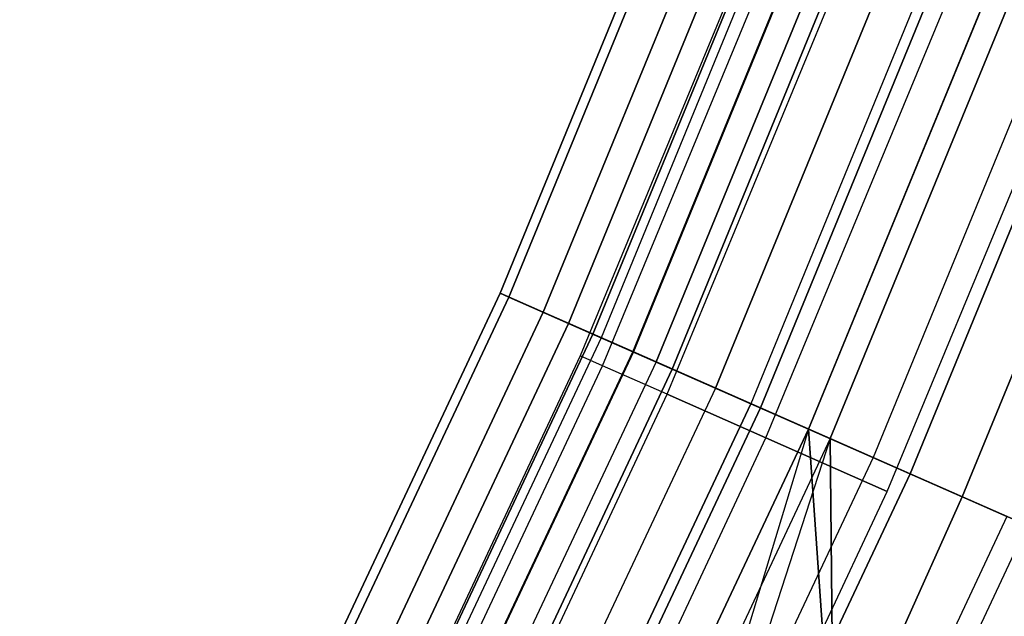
# Model space of a CAD drawing. Extents: x -176 to 176, y -176 to 176.
# Tile 200 of 208: x 98.78 to 103.63, y -46.12 to -43.18. Entities that reach past the tile are written whole.
import ezdxf

# ---------------------------------------------------------------- set-up
doc = ezdxf.new("R2010")
doc.units = 0
doc.header["$LTSCALE"] = 25.4
doc.layers.get('0').update_dxf_attribs({"linetype": 'CONTINUOUS'})

# ---------------------------------------------------------------- blocks, each defined once
blk = doc.blocks.new('BIURKOWA_B_STL')
at = {"color": 0}
for p, q in [((103.258, -39.3891, 199.7799), (101.1485, -44.5275, 199.7799)), ((103.258, -39.3891, 199.7799), (101.1485, -44.5275, 199.7799)), ((101.1485, -44.5275, 2.2201), (103.258, -39.3891, 2.2201)), ((101.1485, -44.5275, 2.2201), (103.258, -39.3891, 2.2201)), ((103.3019, -39.4059, 198.9437), (101.1915, -44.5464, 198.9437)), ((103.3019, -39.4059, 198.9437), (101.1915, -44.5464, 198.9437)), ((101.1915, -44.5464, 3.0563), (103.3019, -39.4059, 3.0563)), ((101.1915, -44.5464, 3.0563), (103.3019, -39.4059, 3.0563)), ((103.4747, -39.4718, 200.5847), (101.3607, -44.6209, 200.5847)), ((103.4747, -39.4718, 200.5847), (101.3607, -44.6209, 200.5847)), ((101.3607, -44.6209, 1.4153), (103.4747, -39.4718, 1.4153)), ((101.3607, -44.6209, 1.4153), (103.4747, -39.4718, 1.4153)), ((103.6014, -39.5201, 198.1699), (101.4849, -44.6756, 198.1699)), ((103.6014, -39.5201, 198.1699), (101.4849, -44.6756, 198.1699)), ((101.4849, -44.6756, 3.8301), (103.6014, -39.5201, 3.8301)), ((101.4849, -44.6756, 3.8301), (103.6014, -39.5201, 3.8301)), ((103.7241, -39.5669, 2.7411), (101.6051, -44.7285, 2.7411)), ((103.7241, -39.5669, 2.7411), (101.6051, -44.7285, 2.7411)), ((101.6051, -44.7285, 199.2589), (103.7241, -39.5669, 199.2589)), ((101.6051, -44.7285, 199.2589), (103.7241, -39.5669, 199.2589)), ((103.7648, -39.5824, 2.0214), (101.645, -44.746, 2.0214)), ((103.7648, -39.5824, 2.0214), (101.645, -44.746, 2.0214)), ((103.7648, -39.5824, 199.9786), (101.645, -44.746, 199.9786)), ((103.7648, -39.5824, 199.9786), (101.645, -44.746, 199.9786)), ((101.8014, -44.8149, 3.4294), (103.9246, -39.6434, 3.4294)), ((101.8014, -44.8149, 3.4294), (103.9246, -39.6434, 3.4294)), ((103.9246, -39.6434, 198.5706), (101.8014, -44.8149, 198.5706)), ((103.9246, -39.6434, 198.5706), (101.8014, -44.8149, 198.5706)), ((103.9275, -39.6445, 201.2678), (101.8043, -44.8162, 201.2678)), ((103.9275, -39.6445, 201.2678), (101.8043, -44.8162, 201.2678)), ((101.8043, -44.8162, 0.7322), (103.9275, -39.6445, 0.7322)), ((101.8043, -44.8162, 0.7322), (103.9275, -39.6445, 0.7322)), ((101.9158, -44.8653, 1.3639), (104.0413, -39.6879, 1.3639)), ((101.9158, -44.8653, 1.3639), (104.0413, -39.6879, 1.3639)), ((104.0413, -39.6879, 200.6361), (101.9158, -44.8653, 200.6361)), ((104.0413, -39.6879, 200.6361), (101.9158, -44.8653, 200.6361)), ((104.1228, -39.719, 197.5454), (101.9956, -44.9004, 197.5454)), ((104.1228, -39.719, 197.5454), (101.9956, -44.9004, 197.5454)), ((101.9956, -44.9004, 4.4546), (104.1228, -39.719, 4.4546)), ((101.9956, -44.9004, 4.4546), (104.1228, -39.719, 4.4546)), ((102.2084, -44.9941, 3.997), (104.34, -39.8018, 3.997)), ((102.2084, -44.9941, 3.997), (104.34, -39.8018, 3.997)), ((104.34, -39.8018, 198.003), (102.2084, -44.9941, 198.003)), ((104.34, -39.8018, 198.003), (102.2084, -44.9941, 198.003)), ((104.5177, -39.8696, 0.854), (102.3824, -45.0707, 0.854)), ((104.5177, -39.8696, 0.854), (102.3824, -45.0707, 0.854)), ((104.5177, -39.8696, 201.146), (102.3824, -45.0707, 201.146)), ((104.5177, -39.8696, 201.146), (102.3824, -45.0707, 201.146)), ((104.5657, -39.8879, 201.7524), (102.4295, -45.0914, 201.7524)), ((104.5657, -39.8879, 201.7524), (102.4295, -45.0914, 201.7524)), ((102.4295, -45.0914, 0.2476), (104.5657, -39.8879, 0.2476)), ((102.4295, -45.0914, 0.2476), (104.5657, -39.8879, 0.2476)), ((104.8077, -39.9803, 197.1403), (102.6665, -45.1957, 197.1403)), ((104.8077, -39.9803, 197.1403), (102.6665, -45.1957, 197.1403)), ((102.6665, -45.1957, 4.8597), (104.8077, -39.9803, 4.8597)), ((102.6665, -45.1957, 4.8597), (104.8077, -39.9803, 4.8597)), ((104.9165, -40.0218, 4.37), (102.7732, -45.2427, 4.37)), ((104.9165, -40.0218, 4.37), (102.7732, -45.2427, 4.37)), ((102.7732, -45.2427, 197.63), (104.9165, -40.0218, 197.63)), ((102.7732, -45.2427, 197.63), (104.9165, -40.0218, 197.63)), ((103.5044, -40.0978, 199.5), (101.5421, -44.8352, 199.5)), ((103.5044, -40.0978, 199.5), (101.5421, -44.8352, 199.5)), ((103.5044, -40.0978, 2.5), (101.5421, -44.8352, 2.5)), ((103.5044, -40.0978, 2.5), (101.5421, -44.8352, 2.5)), ((105.132, -40.104, 0.5581), (102.9842, -45.3356, 0.5581)), ((105.132, -40.104, 0.5581), (102.9842, -45.3356, 0.5581)), ((105.132, -40.104, 201.4419), (102.9842, -45.3356, 201.4419)), ((105.132, -40.104, 201.4419), (102.9842, -45.3356, 201.4419)), ((101.6525, -44.884, 200.184), (103.6169, -40.1414, 200.184)), ((101.6525, -44.884, 200.184), (103.6169, -40.1414, 200.184)), ((101.6525, -44.884, 198.816), (103.6169, -40.1414, 198.816)), ((101.6525, -44.884, 198.816), (103.6169, -40.1414, 198.816)), ((101.6525, -44.884, 3.184), (103.6169, -40.1414, 3.184)), ((101.6525, -44.884, 3.184), (103.6169, -40.1414, 3.184)), ((101.6525, -44.884, 1.816), (103.6169, -40.1414, 1.816)), ((101.6525, -44.884, 1.816), (103.6169, -40.1414, 1.816)), ((105.3176, -40.1748, 201.9843), (103.1661, -45.4156, 201.9843)), ((105.3176, -40.1748, 201.9843), (103.1661, -45.4156, 201.9843)), ((103.1661, -45.4156, 0.0157), (105.3176, -40.1748, 0.0157)), ((103.1661, -45.4156, 0.0157), (105.3176, -40.1748, 0.0157)), ((101.9702, -45.0242, 200.7856), (103.9407, -40.2669, 200.7856)), ((101.9702, -45.0242, 200.7856), (103.9407, -40.2669, 200.7856)), ((101.9702, -45.0242, 198.2144), (103.9407, -40.2669, 198.2144)), ((101.9702, -45.0242, 198.2144), (103.9407, -40.2669, 198.2144)), ((101.9702, -45.0242, 3.7856), (103.9407, -40.2669, 3.7856)), ((101.9702, -45.0242, 3.7856), (103.9407, -40.2669, 3.7856)), ((101.9702, -45.0242, 1.2144), (103.9407, -40.2669, 1.2144)), ((101.9702, -45.0242, 1.2144), (103.9407, -40.2669, 1.2144)), ((105.5792, -40.2745, 197), (103.4223, -45.5284, 197)), ((103.4223, -45.5284, 5), (105.5792, -40.2745, 5)), ((103.4223, -45.5284, 5), (105.5792, -40.2745, 5)), ((103.4223, -45.5284, 4.5), (105.5792, -40.2745, 4.5)), ((103.4223, -45.5284, 4.5), (105.5792, -40.2745, 4.5)), ((103.4223, -45.5284, 197.5), (105.5792, -40.2745, 197.5)), ((103.4223, -45.5284, 197.5), (105.5792, -40.2745, 197.5)), ((105.5792, -40.2745, 197), (103.4223, -45.5284, 197)), ((102.4569, -45.2392, 201.2321), (104.4369, -40.4591, 201.2321)), ((102.4569, -45.2392, 201.2321), (104.4369, -40.4591, 201.2321)), ((102.4569, -45.2392, 197.7679), (104.4369, -40.4591, 197.7679)), ((102.4569, -45.2392, 197.7679), (104.4369, -40.4591, 197.7679)), ((102.4569, -45.2392, 4.2321), (104.4369, -40.4591, 4.2321)), ((102.4569, -45.2392, 4.2321), (104.4369, -40.4591, 4.2321)), ((102.4569, -45.2392, 0.7679), (104.4369, -40.4591, 0.7679)), ((102.4569, -45.2392, 0.7679), (104.4369, -40.4591, 0.7679)), ((103.054, -45.5028, 201.4696), (105.0455, -40.6949, 201.4696)), ((103.054, -45.5028, 197.5304), (105.0455, -40.6949, 197.5304)), ((103.054, -45.5028, 197.5304), (105.0455, -40.6949, 197.5304)), ((103.054, -45.5028, 201.4696), (105.0455, -40.6949, 201.4696)), ((103.054, -45.5028, 4.4696), (105.0455, -40.6949, 4.4696)), ((103.054, -45.5028, 0.5304), (105.0455, -40.6949, 0.5304)), ((103.054, -45.5028, 0.5304), (105.0455, -40.6949, 0.5304)), ((103.054, -45.5028, 4.4696), (105.0455, -40.6949, 4.4696)), ((98.7835, -49.5534, 199.7799), (101.1485, -44.5275, 199.7799)), ((98.7835, -49.5534, 199.7799), (101.1485, -44.5275, 199.7799)), ((101.1485, -44.5275, 2.2201), (98.7835, -49.5534, 2.2201)), ((101.1485, -44.5275, 2.2201), (98.7835, -49.5534, 2.2201)), ((101.1485, -44.5275, 199.7799), (101.1915, -44.5464, 198.9437)), ((101.3607, -44.6209, 200.5847), (101.1485, -44.5275, 199.7799)), ((101.3607, -44.6209, 200.5847), (101.1485, -44.5275, 199.7799)), ((101.1485, -44.5275, 199.7799), (101.1915, -44.5464, 198.9437)), ((101.1915, -44.5464, 3.0563), (101.1485, -44.5275, 2.2201)), ((101.1485, -44.5275, 2.2201), (101.3607, -44.6209, 1.4153)), ((101.1485, -44.5275, 2.2201), (101.3607, -44.6209, 1.4153)), ((101.1915, -44.5464, 3.0563), (101.1485, -44.5275, 2.2201)), ((98.8255, -49.5745, 198.9437), (101.1915, -44.5464, 198.9437)), ((98.8255, -49.5745, 198.9437), (101.1915, -44.5464, 198.9437)), ((101.1915, -44.5464, 3.0563), (98.8255, -49.5745, 3.0563)), ((101.1915, -44.5464, 3.0563), (98.8255, -49.5745, 3.0563)), ((101.1915, -44.5464, 198.9437), (101.4849, -44.6756, 198.1699)), ((101.1915, -44.5464, 198.9437), (101.4849, -44.6756, 198.1699)), ((101.4849, -44.6756, 3.8301), (101.1915, -44.5464, 3.0563)), ((101.4849, -44.6756, 3.8301), (101.1915, -44.5464, 3.0563)), ((98.9908, -49.6574, 200.5847), (101.3607, -44.6209, 200.5847)), ((98.9908, -49.6574, 200.5847), (101.3607, -44.6209, 200.5847)), ((101.3607, -44.6209, 1.4153), (98.9908, -49.6574, 1.4153)), ((101.3607, -44.6209, 1.4153), (98.9908, -49.6574, 1.4153)), ((101.8043, -44.8162, 201.2678), (101.3607, -44.6209, 200.5847)), ((101.8043, -44.8162, 201.2678), (101.3607, -44.6209, 200.5847)), ((101.3607, -44.6209, 1.4153), (101.8043, -44.8162, 0.7322)), ((101.3607, -44.6209, 1.4153), (101.8043, -44.8162, 0.7322)), ((99.112, -49.7182, 198.1699), (101.4849, -44.6756, 198.1699)), ((99.112, -49.7182, 198.1699), (101.4849, -44.6756, 198.1699)), ((101.4849, -44.6756, 3.8301), (99.112, -49.7182, 3.8301)), ((101.4849, -44.6756, 3.8301), (99.112, -49.7182, 3.8301)), ((101.4849, -44.6756, 198.1699), (101.9956, -44.9004, 197.5454)), ((101.4849, -44.6756, 198.1699), (101.9956, -44.9004, 197.5454)), ((101.9956, -44.9004, 4.4546), (101.4849, -44.6756, 3.8301)), ((101.9956, -44.9004, 4.4546), (101.4849, -44.6756, 3.8301)), ((99.2294, -49.7771, 2.7411), (101.6051, -44.7285, 2.7411)), ((99.2294, -49.7771, 2.7411), (101.6051, -44.7285, 2.7411)), ((101.6051, -44.7285, 199.2589), (99.2294, -49.7771, 199.2589)), ((101.6051, -44.7285, 199.2589), (99.2294, -49.7771, 199.2589)), ((101.645, -44.746, 2.0214), (101.6051, -44.7285, 2.7411)), ((101.8014, -44.8149, 3.4294), (101.6051, -44.7285, 2.7411)), ((101.8014, -44.8149, 3.4294), (101.6051, -44.7285, 2.7411)), ((101.645, -44.746, 2.0214), (101.6051, -44.7285, 2.7411)), ((101.6051, -44.7285, 199.2589), (101.8014, -44.8149, 198.5706)), ((101.6051, -44.7285, 199.2589), (101.645, -44.746, 199.9786)), ((101.6051, -44.7285, 199.2589), (101.645, -44.746, 199.9786)), ((101.6051, -44.7285, 199.2589), (101.8014, -44.8149, 198.5706)), ((101.645, -44.746, 2.0214), (99.2683, -49.7966, 2.0214)), ((101.645, -44.746, 2.0214), (99.2683, -49.7966, 2.0214)), ((101.645, -44.746, 199.9786), (99.2683, -49.7966, 199.9786)), ((101.645, -44.746, 199.9786), (99.2683, -49.7966, 199.9786)), ((101.9158, -44.8653, 1.3639), (101.645, -44.746, 2.0214)), ((101.9158, -44.8653, 1.3639), (101.645, -44.746, 2.0214)), ((101.645, -44.746, 199.9786), (101.9158, -44.8653, 200.6361)), ((101.645, -44.746, 199.9786), (101.9158, -44.8653, 200.6361)), ((99.4212, -49.8733, 3.4294), (101.8014, -44.8149, 3.4294)), ((99.4212, -49.8733, 3.4294), (101.8014, -44.8149, 3.4294)), ((99.4212, -49.8733, 198.5706), (101.8014, -44.8149, 198.5706)), ((99.4212, -49.8733, 198.5706), (101.8014, -44.8149, 198.5706)), ((99.424, -49.8747, 201.2678), (101.8043, -44.8162, 201.2678)), ((99.424, -49.8747, 201.2678), (101.8043, -44.8162, 201.2678)), ((101.8043, -44.8162, 0.7322), (99.424, -49.8747, 0.7322)), ((101.8043, -44.8162, 0.7322), (99.424, -49.8747, 0.7322)), ((102.2084, -44.9941, 3.997), (101.8014, -44.8149, 3.4294)), ((102.2084, -44.9941, 3.997), (101.8014, -44.8149, 3.4294)), ((102.2084, -44.9941, 198.003), (101.8014, -44.8149, 198.5706)), ((102.2084, -44.9941, 198.003), (101.8014, -44.8149, 198.5706)), ((102.4295, -45.0914, 201.7524), (101.8043, -44.8162, 201.2678)), ((102.4295, -45.0914, 201.7524), (101.8043, -44.8162, 201.2678)), ((101.8043, -44.8162, 0.7322), (102.4295, -45.0914, 0.2476)), ((101.8043, -44.8162, 0.7322), (102.4295, -45.0914, 0.2476)), ((101.5421, -44.8352, 199.5), (99.3631, -49.477, 199.5)), ((101.5421, -44.8352, 199.5), (99.3631, -49.477, 199.5)), ((101.5421, -44.8352, 2.5), (99.3631, -49.477, 2.5)), ((101.5421, -44.8352, 2.5), (99.3631, -49.477, 2.5)), ((101.9158, -44.8653, 1.3639), (99.5329, -49.9293, 1.3639)), ((101.9158, -44.8653, 1.3639), (99.5329, -49.9293, 1.3639)), ((101.9158, -44.8653, 200.6361), (99.5329, -49.9293, 200.6361)), ((101.9158, -44.8653, 200.6361), (99.5329, -49.9293, 200.6361)), ((101.6525, -44.884, 200.184), (101.5421, -44.8352, 199.5)), ((101.6525, -44.884, 200.184), (101.5421, -44.8352, 199.5)), ((101.6525, -44.884, 198.816), (101.5421, -44.8352, 199.5)), ((101.6525, -44.884, 198.816), (101.5421, -44.8352, 199.5)), ((101.6525, -44.884, 3.184), (101.5421, -44.8352, 2.5)), ((101.6525, -44.884, 3.184), (101.5421, -44.8352, 2.5)), ((101.6525, -44.884, 1.816), (101.5421, -44.8352, 2.5)), ((101.6525, -44.884, 1.816), (101.5421, -44.8352, 2.5)), ((101.9158, -44.8653, 1.3639), (102.3824, -45.0707, 0.854)), ((101.9158, -44.8653, 1.3639), (102.3824, -45.0707, 0.854)), ((101.9158, -44.8653, 200.6361), (102.3824, -45.0707, 201.146)), ((101.9158, -44.8653, 200.6361), (102.3824, -45.0707, 201.146)), ((99.4711, -49.5307, 200.184), (101.6525, -44.884, 200.184)), ((99.4711, -49.5307, 200.184), (101.6525, -44.884, 200.184)), ((99.4711, -49.5307, 198.816), (101.6525, -44.884, 198.816)), ((99.4711, -49.5307, 198.816), (101.6525, -44.884, 198.816)), ((99.4711, -49.5307, 3.184), (101.6525, -44.884, 3.184)), ((99.4711, -49.5307, 3.184), (101.6525, -44.884, 3.184)), ((99.4711, -49.5307, 1.816), (101.6525, -44.884, 1.816)), ((99.4711, -49.5307, 1.816), (101.6525, -44.884, 1.816)), ((99.6108, -49.9684, 197.5454), (101.9956, -44.9004, 197.5454)), ((99.6108, -49.9684, 197.5454), (101.9956, -44.9004, 197.5454)), ((101.9956, -44.9004, 4.4546), (99.6108, -49.9684, 4.4546)), ((101.9956, -44.9004, 4.4546), (99.6108, -49.9684, 4.4546)), ((101.9702, -45.0242, 200.7856), (101.6525, -44.884, 200.184)), ((101.9702, -45.0242, 200.7856), (101.6525, -44.884, 200.184)), ((101.9702, -45.0242, 198.2144), (101.6525, -44.884, 198.816)), ((101.9702, -45.0242, 198.2144), (101.6525, -44.884, 198.816)), ((101.9702, -45.0242, 3.7856), (101.6525, -44.884, 3.184)), ((101.9702, -45.0242, 3.7856), (101.6525, -44.884, 3.184)), ((101.9702, -45.0242, 1.2144), (101.6525, -44.884, 1.816)), ((101.9702, -45.0242, 1.2144), (101.6525, -44.884, 1.816)), ((101.9956, -44.9004, 197.5454), (102.6665, -45.1957, 197.1403)), ((101.9956, -44.9004, 197.5454), (102.6665, -45.1957, 197.1403)), ((102.6665, -45.1957, 4.8597), (101.9956, -44.9004, 4.4546)), ((102.6665, -45.1957, 4.8597), (101.9956, -44.9004, 4.4546)), ((102.2084, -44.9941, 3.997), (99.8186, -50.0726, 3.997)), ((102.2084, -44.9941, 3.997), (99.8186, -50.0726, 3.997)), ((102.2084, -44.9941, 198.003), (99.8186, -50.0726, 198.003)), ((102.2084, -44.9941, 198.003), (99.8186, -50.0726, 198.003)), ((102.2084, -44.9941, 3.997), (102.7732, -45.2427, 4.37)), ((102.2084, -44.9941, 3.997), (102.7732, -45.2427, 4.37)), ((102.7732, -45.2427, 197.63), (102.2084, -44.9941, 198.003)), ((102.7732, -45.2427, 197.63), (102.2084, -44.9941, 198.003)), ((99.782, -49.6855, 200.7856), (101.9702, -45.0242, 200.7856)), ((99.782, -49.6855, 200.7856), (101.9702, -45.0242, 200.7856)), ((99.782, -49.6855, 198.2144), (101.9702, -45.0242, 198.2144)), ((99.782, -49.6855, 198.2144), (101.9702, -45.0242, 198.2144)), ((99.782, -49.6855, 3.7856), (101.9702, -45.0242, 3.7856)), ((99.782, -49.6855, 3.7856), (101.9702, -45.0242, 3.7856)), ((99.782, -49.6855, 1.2144), (101.9702, -45.0242, 1.2144)), ((99.782, -49.6855, 1.2144), (101.9702, -45.0242, 1.2144)), ((99.9886, -50.1579, 0.854), (102.3824, -45.0707, 0.854)), ((99.9886, -50.1579, 0.854), (102.3824, -45.0707, 0.854)), ((102.3824, -45.0707, 201.146), (99.9886, -50.1579, 201.146)), ((102.3824, -45.0707, 201.146), (99.9886, -50.1579, 201.146)), ((102.4569, -45.2392, 201.2321), (101.9702, -45.0242, 200.7856)), ((102.4569, -45.2392, 201.2321), (101.9702, -45.0242, 200.7856)), ((101.9702, -45.0242, 198.2144), (102.4569, -45.2392, 197.7679)), ((101.9702, -45.0242, 198.2144), (102.4569, -45.2392, 197.7679)), ((102.4569, -45.2392, 4.2321), (101.9702, -45.0242, 3.7856)), ((102.4569, -45.2392, 4.2321), (101.9702, -45.0242, 3.7856)), ((101.9702, -45.0242, 1.2144), (102.4569, -45.2392, 0.7679)), ((101.9702, -45.0242, 1.2144), (102.4569, -45.2392, 0.7679)), ((102.9842, -45.3356, 0.5581), (102.3824, -45.0707, 0.854)), ((102.9842, -45.3356, 0.5581), (102.3824, -45.0707, 0.854)), ((102.3824, -45.0707, 201.146), (102.9842, -45.3356, 201.4419)), ((102.3824, -45.0707, 201.146), (102.9842, -45.3356, 201.4419)), ((100.0345, -50.1809, 201.7524), (102.4295, -45.0914, 201.7524)), ((100.0345, -50.1809, 201.7524), (102.4295, -45.0914, 201.7524)), ((102.4295, -45.0914, 0.2476), (100.0345, -50.1809, 0.2476)), ((102.4295, -45.0914, 0.2476), (100.0345, -50.1809, 0.2476)), ((103.1661, -45.4156, 201.9843), (102.4295, -45.0914, 201.7524)), ((103.1661, -45.4156, 201.9843), (102.4295, -45.0914, 201.7524)), ((102.4295, -45.0914, 0.2476), (103.1661, -45.4156, 0.0157)), ((102.4295, -45.0914, 0.2476), (103.1661, -45.4156, 0.0157)), ((100.266, -50.2971, 197.1403), (102.6665, -45.1957, 197.1403)), ((100.266, -50.2971, 197.1403), (102.6665, -45.1957, 197.1403)), ((102.6665, -45.1957, 4.8597), (100.266, -50.2971, 4.8597)), ((102.6665, -45.1957, 4.8597), (100.266, -50.2971, 4.8597)), ((102.6665, -45.1957, 4.8597), (101.0041, -50.6673, 5)), ((102.6665, -45.1957, 4.8597), (101.0041, -50.6673, 5)), ((102.7884, -46.9419, 197), (102.6665, -45.1957, 197.1403)), ((102.6665, -45.1957, 197.1403), (103.4223, -45.5284, 197)), ((102.7884, -46.9419, 197), (102.6665, -45.1957, 197.1403)), ((102.6665, -45.1957, 197.1403), (103.4223, -45.5284, 197)), ((103.4223, -45.5284, 5), (102.6665, -45.1957, 4.8597)), ((102.6665, -45.1957, 4.8597), (102.7884, -46.9419, 5)), ((102.6665, -45.1957, 4.8597), (102.7884, -46.9419, 5)), ((103.4223, -45.5284, 5), (102.6665, -45.1957, 4.8597)), ((100.2583, -49.9227, 201.2321), (102.4569, -45.2392, 201.2321)), ((100.2583, -49.9227, 201.2321), (102.4569, -45.2392, 201.2321)), ((100.2583, -49.9227, 197.7679), (102.4569, -45.2392, 197.7679)), ((100.2583, -49.9227, 197.7679), (102.4569, -45.2392, 197.7679)), ((100.2583, -49.9227, 4.2321), (102.4569, -45.2392, 4.2321)), ((100.2583, -49.9227, 4.2321), (102.4569, -45.2392, 4.2321)), ((100.2583, -49.9227, 0.7679), (102.4569, -45.2392, 0.7679)), ((100.2583, -49.9227, 0.7679), (102.4569, -45.2392, 0.7679)), ((102.7732, -45.2427, 4.37), (100.3702, -50.3493, 4.37)), ((102.7732, -45.2427, 4.37), (100.3702, -50.3493, 4.37)), ((102.7732, -45.2427, 197.63), (100.3702, -50.3493, 197.63)), ((102.7732, -45.2427, 197.63), (100.3702, -50.3493, 197.63)), ((102.7732, -45.2427, 197.63), (101.0041, -50.6673, 197.5)), ((102.7732, -45.2427, 197.63), (101.0041, -50.6673, 197.5)), ((103.054, -45.5028, 201.4696), (102.4569, -45.2392, 201.2321)), ((103.054, -45.5028, 201.4696), (102.4569, -45.2392, 201.2321)), ((102.4569, -45.2392, 197.7679), (103.054, -45.5028, 197.5304)), ((102.4569, -45.2392, 197.7679), (103.054, -45.5028, 197.5304)), ((103.054, -45.5028, 4.4696), (102.4569, -45.2392, 4.2321)), ((103.054, -45.5028, 4.4696), (102.4569, -45.2392, 4.2321)), ((102.4569, -45.2392, 0.7679), (103.054, -45.5028, 0.5304)), ((102.4569, -45.2392, 0.7679), (103.054, -45.5028, 0.5304)), ((102.7732, -45.2427, 4.37), (102.7884, -46.9419, 4.5)), ((103.4223, -45.5284, 4.5), (102.7732, -45.2427, 4.37)), ((103.4223, -45.5284, 4.5), (102.7732, -45.2427, 4.37)), ((102.7732, -45.2427, 4.37), (102.7884, -46.9419, 4.5)), ((102.7732, -45.2427, 197.63), (103.4223, -45.5284, 197.5)), ((102.7884, -46.9419, 197.5), (102.7732, -45.2427, 197.63)), ((102.7732, -45.2427, 197.63), (103.4223, -45.5284, 197.5)), ((102.7884, -46.9419, 197.5), (102.7732, -45.2427, 197.63)), ((102.9842, -45.3356, 0.5581), (100.5763, -50.4527, 0.5581)), ((102.9842, -45.3356, 0.5581), (100.5763, -50.4527, 0.5581)), ((102.9842, -45.3356, 201.4419), (100.5763, -50.4527, 201.4419)), ((102.9842, -45.3356, 201.4419), (100.5763, -50.4527, 201.4419)), ((103.6429, -45.6256, 0.5146), (102.9842, -45.3356, 0.5581)), ((103.6429, -45.6256, 0.5146), (102.9842, -45.3356, 0.5581)), ((102.9842, -45.3356, 201.4419), (103.6429, -45.6256, 201.4854)), ((102.9842, -45.3356, 201.4419), (103.6429, -45.6256, 201.4854)), ((100.7539, -50.5418, 201.9843), (103.1661, -45.4156, 201.9843)), ((100.7539, -50.5418, 201.9843), (103.1661, -45.4156, 201.9843)), ((103.1661, -45.4156, 0.0157), (100.7539, -50.5418, 0.0157)), ((103.1661, -45.4156, 0.0157), (100.7539, -50.5418, 0.0157)), ((103.9314, -45.7526, 201.9373), (103.1661, -45.4156, 201.9843)), ((103.9314, -45.7526, 201.9373), (103.1661, -45.4156, 201.9843)), ((103.1661, -45.4156, 0.0157), (103.9314, -45.7526, 0.0627)), ((103.1661, -45.4156, 0.0157), (103.9314, -45.7526, 0.0627)), ((100.8426, -50.2136, 201.4696), (103.054, -45.5028, 201.4696)), ((100.8426, -50.2136, 197.5304), (103.054, -45.5028, 197.5304)), ((100.8426, -50.2136, 197.5304), (103.054, -45.5028, 197.5304)), ((100.8426, -50.2136, 201.4696), (103.054, -45.5028, 201.4696)), ((100.8426, -50.2136, 4.4696), (103.054, -45.5028, 4.4696)), ((100.8426, -50.2136, 0.5304), (103.054, -45.5028, 0.5304)), ((100.8426, -50.2136, 0.5304), (103.054, -45.5028, 0.5304)), ((100.8426, -50.2136, 4.4696), (103.054, -45.5028, 4.4696)), ((103.4223, -45.5284, 197), (102.7884, -46.9419, 197)), ((102.7884, -46.9419, 5), (103.4223, -45.5284, 5)), ((102.7884, -46.9419, 5), (103.4223, -45.5284, 5)), ((102.7884, -46.9419, 4.5), (103.4223, -45.5284, 4.5)), ((102.7884, -46.9419, 4.5), (103.4223, -45.5284, 4.5)), ((102.7884, -46.9419, 197.5), (103.4223, -45.5284, 197.5)), ((102.7884, -46.9419, 197.5), (103.4223, -45.5284, 197.5)), ((103.4223, -45.5284, 197), (102.7884, -46.9419, 197)), ((103.4223, -45.5284, 5), (103.4223, -45.5284, 4.5)), ((103.4223, -45.5284, 5), (103.4223, -45.5284, 4.5)), ((103.4223, -45.5284, 197.5), (103.4223, -45.5284, 197)), ((103.4223, -45.5284, 197.5), (103.4223, -45.5284, 197)), ((103.6429, -45.6256, 0.5146), (101.2196, -50.7754, 0.5146)), ((103.6429, -45.6256, 0.5146), (101.2196, -50.7754, 0.5146)), ((103.6429, -45.6256, 201.4854), (101.2196, -50.7754, 201.4854)), ((103.6429, -45.6256, 201.4854), (101.2196, -50.7754, 201.4854)), ((101.4643, -50.5232, 201.4696), (103.6894, -45.7834, 201.4696)), ((101.4643, -50.5232, 197.5304), (103.6894, -45.7834, 197.5304)), ((101.4643, -50.5232, 197.5304), (103.6894, -45.7834, 197.5304)), ((101.4643, -50.5232, 201.4696), (103.6894, -45.7834, 201.4696)), ((101.4643, -50.5232, 4.4696), (103.6894, -45.7834, 4.4696)), ((101.4643, -50.5232, 0.5304), (103.6894, -45.7834, 0.5304)), ((101.4643, -50.5232, 0.5304), (103.6894, -45.7834, 0.5304)), ((101.4643, -50.5232, 4.4696), (103.6894, -45.7834, 4.4696))]:
    blk.add_line(p, q, dxfattribs=at)

msp = doc.modelspace()

# ---------------------------------------------------------------- block references
at = {"color": 253}
msp.add_blockref('BIURKOWA_B_STL', (0, 0), dxfattribs=at)

doc.saveas('drawing.dxf')
